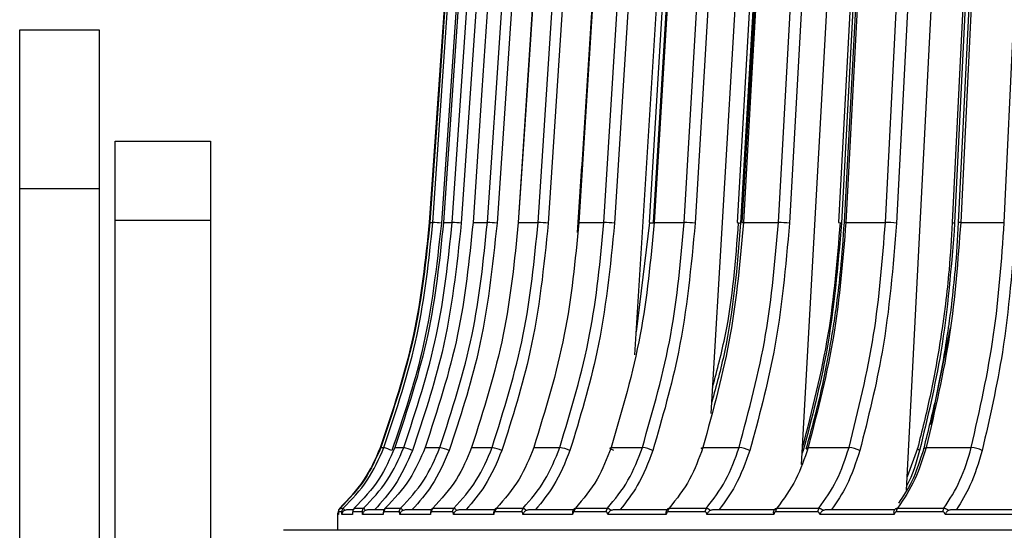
# Model space of a CAD drawing. Header units: millimetres. Extents: x -266 to 166, y -697 to -168.
# Tile 12 of 23: x -223 to -161, y -440 to -408. Entities that reach past the tile are written whole.
import ezdxf

# ---------------------------------------------------------------- set-up
doc = ezdxf.new("R2010")
doc.units = ezdxf.units.MM

msp = doc.modelspace()

# ---------------------------------------------------------------- linework, layer by layer
at = {"color": 7, "linetype": 'Continuous', "lineweight": 25}
for p, q in [((-186.207, -421.075), (-183.85, -383.222)), ((-184.253, -429.408), (-181.447, -384.334)), ((-179.463, -433.104), (-176.581, -384.334)), ((-173.769, -436.304), (-170.889, -384.334)), ((-167.168, -437.917), (-164.424, -384.334)), ((-222.971, -408.947), (-217.971, -408.947)), ((-222.971, -548.082), (-222.971, -408.947)), ((-217.971, -408.947), (-217.971, -452.447)), ((-216.971, -452.447), (-216.971, -415.947)), ((-216.971, -415.947), (-210.971, -415.947)), ((-210.971, -415.947), (-210.971, -450.447)), ((-187.867, -421.697), (-187.597, -417.533)), ((-217.971, -418.947), (-222.971, -418.947)), ((-210.971, -420.947), (-216.971, -420.947)), ((-197.159, -421.075), (-196.97, -421.075)), ((-196.303, -421.075), (-195.755, -421.075)), ((-194.442, -421.075), (-193.541, -421.075)), ((-191.595, -421.075), (-190.349, -421.075)), ((-187.786, -421.075), (-186.207, -421.075)), ((-184.162, -427.946), (-183.309, -421.075)), ((-183.11, -421.078), (-183.112, -421.11)), ((-183.051, -421.075), (-181.152, -421.075)), ((-177.433, -421.075), (-175.231, -421.075)), ((-170.981, -421.075), (-168.497, -421.075)), ((-163.755, -421.075), (-161.011, -421.075)), ((-165.628, -433.79), (-164.401, -427.698)), ((-200.247, -435.245), (-200.051, -435.245)), ((-199.368, -435.245), (-198.801, -435.245)), ((-197.457, -435.245), (-196.525, -435.245)), ((-194.532, -435.245), (-193.243, -435.245)), ((-190.62, -435.245), (-188.985, -435.245)), ((-185.755, -435.245), (-183.789, -435.245)), ((-179.982, -435.245), (-177.704, -435.245)), ((-173.663, -435.421), (-173.729, -435.584)), ((-173.663, -435.421), (-173.718, -435.392)), ((-173.354, -435.245), (-170.783, -435.245)), ((-166.472, -435.292), (-167.125, -437.079)), ((-165.929, -435.245), (-163.089, -435.245)), ((-202.706, -439.28), (-202.908, -439.28)), ((-202.812, -439.06), (-202.61, -439.06)), ((-202.379, -439.147), (-201.979, -439.147)), ((-201.426, -439.28), (-202.009, -439.28)), ((-201.914, -439.06), (-201.331, -439.06)), ((-201.065, -439.147), (-200.002, -439.147)), ((-199.096, -439.28), (-200.056, -439.28)), ((-199.962, -439.06), (-199.003, -439.06)), ((-198.703, -439.147), (-197.032, -439.147)), ((-195.737, -439.28), (-197.064, -439.28)), ((-196.973, -439.06), (-195.647, -439.06)), ((-195.316, -439.147), (-193.055, -439.147)), ((-191.379, -439.28), (-193.062, -439.28)), ((-192.974, -439.06), (-191.292, -439.06)), ((-190.934, -439.147), (-188.124, -439.147)), ((-186.062, -439.28), (-188.086, -439.28)), ((-188.001, -439.06), (-185.98, -439.06)), ((-185.597, -439.147), (-182.161, -439.147)), ((-179.834, -439.28), (-182.18, -439.28)), ((-182.101, -439.06), (-179.757, -439.06)), ((-179.353, -439.147), (-175.427, -439.147)), ((-172.752, -439.28), (-175.398, -439.28)), ((-175.325, -439.06), (-172.681, -439.06)), ((-172.259, -439.147), (-167.879, -439.147)), ((-164.879, -439.28), (-167.802, -439.28)), ((-167.735, -439.06), (-164.814, -439.06)), ((-164.379, -439.147), (-159.584, -439.147)), ((-202.971, -439.447), (-202.971, -440.447)), ((-202.914, -439.447), (-202.971, -439.447)), ((-202.033, -439.447), (-202.694, -439.447)), ((-202.028, -439.365), (-202.031, -439.398)), ((-200.096, -439.447), (-201.396, -439.447)), ((-197.122, -439.447), (-199.049, -439.447)), ((-193.136, -439.447), (-195.673, -439.447)), ((-188.176, -439.447), (-191.299, -439.447)), ((-182.285, -439.447), (-185.966, -439.447)), ((-175.518, -439.447), (-179.724, -439.447)), ((-167.935, -439.447), (-172.628, -439.447)), ((-159.605, -439.447), (-164.742, -439.447))]:
    msp.add_line(p, q, dxfattribs=at)
at = {"color": 7, "linetype": 'Continuous', "lineweight": 25, "flags": 128}
for points in [[(-197.176, -421.075), (-196.285, -408.205), (-195.709, -399.878), (-195.133, -391.55), (-194.557, -383.222)], [(-194.541, -383.222), (-195.431, -396.092), (-196.007, -404.42), (-196.583, -412.748), (-197.159, -421.075)], [(-196.97, -421.075), (-196.082, -408.205), (-195.507, -399.878), (-194.932, -391.55), (-194.357, -383.222)], [(-193.824, -383.257), (-195.287, -404.454), (-196.437, -421.11)], [(-193.703, -383.222), (-194.587, -396.092), (-195.159, -404.42), (-195.731, -412.748), (-196.303, -421.075)], [(-195.755, -421.075), (-194.877, -408.205), (-194.309, -399.878), (-193.74, -391.55), (-193.172, -383.222)], [(-192.597, -383.257), (-194.043, -404.454), (-195.18, -421.11)], [(-191.885, -383.222), (-192.754, -396.092), (-193.317, -404.42), (-193.879, -412.748), (-194.442, -421.075)], [(-193.541, -421.075), (-192.681, -408.205), (-192.124, -399.878), (-191.568, -391.55), (-191.011, -383.222)], [(-190.399, -383.257), (-191.816, -404.454), (-192.93, -421.11)], [(-189.118, -383.227), (-190.325, -401.562), (-191.609, -421.08)], [(-189.103, -383.222), (-189.95, -396.092), (-190.498, -404.42), (-191.047, -412.748), (-191.595, -421.075)], [(-190.349, -421.075), (-189.514, -408.205), (-188.974, -399.878), (-188.434, -391.55), (-187.895, -383.222)], [(-187.252, -383.257), (-188.626, -404.454), (-189.706, -421.11)], [(-185.419, -383.227), (-186.583, -401.563), (-187.822, -421.081)], [(-185.383, -383.222), (-186.2, -396.092), (-186.729, -404.42), (-187.258, -412.748), (-187.786, -421.075)], [(-183.182, -383.257), (-184.502, -404.454), (-185.539, -421.11)], [(-180.818, -383.228), (-181.929, -401.564), (-183.111, -421.082)], [(-180.758, -383.222), (-181.538, -396.092), (-182.042, -404.42), (-182.547, -412.748), (-183.051, -421.075)], [(-181.152, -421.075), (-180.392, -408.205), (-179.899, -399.878), (-179.407, -391.55), (-178.915, -383.222)], [(-178.228, -383.257), (-179.481, -404.454), (-180.465, -421.11)], [(-175.357, -383.23), (-176.405, -401.565), (-177.52, -421.083)], [(-175.27, -383.222), (-176.005, -396.092), (-176.481, -404.42), (-176.957, -412.748), (-177.433, -421.075)], [(-175.231, -421.075), (-174.518, -408.205), (-174.057, -399.878), (-173.595, -391.55), (-173.134, -383.222)], [(-172.434, -383.257), (-173.608, -404.454), (-174.531, -421.11)], [(-169.433, -383.505), (-170.397, -401.566), (-171.438, -421.084)], [(-169.244, -383.375), (-170.369, -404.454), (-171.258, -421.11)], [(-169.086, -383.231), (-170.061, -401.566), (-171.098, -421.084)], [(-168.969, -383.222), (-169.653, -396.092), (-170.096, -404.42), (-170.538, -412.748), (-170.981, -421.075)], [(-168.497, -421.075), (-167.838, -408.205), (-167.412, -399.878), (-166.985, -391.55), (-166.559, -383.222)], [(-165.852, -383.257), (-166.937, -404.454), (-167.79, -421.11)], [(-162.43, -383.232), (-163.327, -401.567), (-164.282, -421.086)], [(-162.284, -383.257), (-163.321, -404.454), (-164.136, -421.11)], [(-162.062, -383.232), (-162.954, -401.567), (-163.905, -421.086)], [(-161.912, -383.222), (-162.538, -396.092), (-162.944, -404.42), (-163.349, -412.748), (-163.755, -421.075)], [(-161.011, -421.075), (-160.412, -408.205), (-160.024, -399.878), (-159.637, -391.55), (-159.249, -383.222)], [(-181.173, -384.947), (-182.183, -401.564), (-183.368, -421.082)], [(-175.749, -384.947), (-176.701, -401.565), (-177.82, -421.083)], [(-175.53, -384.947), (-176.648, -404.454), (-177.602, -421.11)], [(-197.169, -421.076), (-197.169, -421.076), (-197.176, -421.075)], [(-196.283, -421.079), (-196.289, -421.078), (-196.305, -421.076), (-196.303, -421.075)], [(-194.446, -421.078), (-194.447, -421.078), (-194.454, -421.076), (-194.442, -421.075)], [(-191.609, -421.08), (-191.619, -421.078), (-191.616, -421.076), (-191.595, -421.075)], [(-187.822, -421.081), (-187.828, -421.078), (-187.817, -421.076), (-187.786, -421.075)], [(-187.803, -421.105), (-187.824, -421.103), (-187.828, -421.103)], [(-183.111, -421.082), (-183.113, -421.081), (-183.111, -421.078), (-183.09, -421.076), (-183.051, -421.075)], [(-177.52, -421.083), (-177.521, -421.081), (-177.51, -421.078), (-177.48, -421.076), (-177.433, -421.075)], [(-185.588, -435.421), (-185.664, -435.387), (-185.727, -435.354), (-185.775, -435.323), (-185.807, -435.296), (-185.822, -435.274), (-185.817, -435.258), (-185.795, -435.248), (-185.755, -435.245)], [(-180.028, -435.338), (-180.047, -435.323), (-180.07, -435.296), (-180.075, -435.274), (-180.062, -435.258), (-180.03, -435.248), (-179.982, -435.245)], [(-173.408, -435.369), (-173.429, -435.354), (-173.462, -435.323), (-173.476, -435.296), (-173.472, -435.274), (-173.45, -435.258), (-173.41, -435.248), (-173.354, -435.245)], [(-166.342, -435.421), (-166.4, -435.387), (-166.442, -435.354), (-166.467, -435.323), (-166.473, -435.296), (-166.472, -435.292)], [(-166.085, -435.295), (-166.072, -435.274), (-166.041, -435.258), (-165.992, -435.248), (-165.929, -435.245)]]:
    msp.add_lwpolyline(points, dxfattribs=at)
at = {"color": 7, "linetype": 'Continuous', "lineweight": 25}
for centre, radius, start, end in [((-198.771, -453.031), 32.006, 85.81854, 86.77534), ((-196.543, -439.014), 17.956, 85.64616, 87.48488), ((-194.037, -435.289), 14.222, 85.53623, 88.00499), ((-190.695, -433.525), 12.454, 85.44536, 88.40742), ((-186.457, -432.403), 11.331, 85.35059, 88.73409), ((-183.014, -419.034), 2.078, 260.18439, 267.28737), ((-181.332, -431.524), 10.45, 85.2379, 89.01175), ((-177.565, -419.923), 1.188, 257.63502, 268.21962), ((-175.356, -430.729), 9.654, 85.09698, 89.25904), ((-171.258, -420.466), 0.644, 253.74299, 270.02314), ((-171.02, -421.345), 0.272, 81.78837, 106.74452), ((-168.576, -429.948), 8.873, 84.91862, 89.49028), ((-164.134, -420.65), 0.459, 251.2218, 269.74266), ((-163.798, -421.559), 0.485, 84.91867, 102.7276), ((-201.849, -441.177), 6.199, 68.21483, 73.13885), ((-199.587, -438.605), 3.45, 67.31408, 76.83179), ((-197.019, -437.926), 2.727, 66.75139, 79.55381), ((-193.59, -437.61), 2.391, 66.30726, 81.65945), ((-189.237, -437.413), 2.183, 65.86263, 83.36063), ((-183.973, -437.261), 2.025, 65.34532, 84.7935), ((-177.833, -437.125), 1.884, 64.70463, 86.05201), ((-170.868, -436.991), 1.748, 63.8981, 87.2063), ((-163.136, -436.854), 1.609, 62.88338, 88.3137), ((-202.671, -439.447), 0.3, 141.95384, 180), ((-202.625, -439.28), 0.3, 132.80109, 180.00223), ((-202.608, -439.28), 0.3, 132.80636, 180.00305), ((-202.406, -439.28), 0.3, 132.86877, 180.01272), ((-201.708, -439.279), 0.301, 133.08541, 180.04595), ((-201.124, -439.279), 0.302, 133.26725, 180.07345), ((-199.752, -439.279), 0.304, 133.69717, 180.13706), ((-198.791, -439.279), 0.305, 134.00003, 180.18068), ((-196.757, -439.278), 0.307, 134.64693, 180.27062), ((-195.428, -439.278), 0.309, 135.07334, 180.32755), ((-192.749, -439.277), 0.313, 135.94238, 180.43786), ((-191.063, -439.277), 0.316, 136.49559, 180.50418), ((-187.764, -439.276), 0.321, 137.59303, 180.62704), ((-185.737, -439.276), 0.325, 138.27674, 180.69787), ((-181.847, -439.275), 0.332, 139.60926, 180.82377), ((-179.497, -439.274), 0.337, 140.4272, 180.89335), ((-175.051, -439.274), 0.348, 142.0011, 181.01146), ((-172.398, -439.273), 0.354, 142.95648, 181.07341), ((-167.434, -439.272), 0.369, 144.77651, 181.17208), ((-164.501, -439.272), 0.378, 145.87131, 181.21976)]:
    msp.add_arc(centre, radius, start, end, dxfattribs=at)
for points, knots in [([(-200.264, -435.245), (-199.477, -432.894), (-197.935, -428.282), (-197.425, -423.446), (-197.176, -421.075)], [0, 0, 0, 0, 0.5098032, 1, 1, 1, 1]), ([(-197.159, -421.075), (-197.409, -423.446), (-197.918, -428.282), (-199.461, -432.894), (-200.247, -435.245)], [0, 0, 0, 0, 0.490197, 1, 1, 1, 1]), ([(-200.051, -435.245), (-199.267, -432.894), (-197.728, -428.282), (-197.219, -423.446), (-196.97, -421.075)], [0, 0, 0, 0, 0.509803, 1, 1, 1, 1]), ([(-196.437, -421.11), (-196.738, -423.843), (-197.277, -428.727), (-198.854, -433.375), (-199.549, -435.421)], [0, 0, 0, 0, 0.5596873, 1, 1, 1, 1]), ([(-196.303, -421.075), (-196.55, -423.446), (-197.056, -428.282), (-198.587, -432.894), (-199.368, -435.245)], [0, 0, 0, 0, 0.490197, 1, 1, 1, 1]), ([(-198.801, -435.245), (-198.026, -432.894), (-196.504, -428.282), (-196.002, -423.446), (-195.755, -421.075)], [0, 0, 0, 0, 0.5098032, 1, 1, 1, 1]), ([(-195.18, -421.11), (-195.478, -423.843), (-196.011, -428.727), (-197.57, -433.375), (-198.257, -435.421)], [0, 0, 0, 0, 0.559687, 1, 1, 1, 1]), ([(-194.442, -421.075), (-194.686, -423.446), (-195.183, -428.282), (-196.689, -432.894), (-197.457, -435.245)], [0, 0, 0, 0, 0.490197, 1, 1, 1, 1]), ([(-196.525, -435.245), (-195.765, -432.894), (-194.275, -428.282), (-193.783, -423.446), (-193.541, -421.075)], [0, 0, 0, 0, 0.509803, 1, 1, 1, 1]), ([(-192.93, -421.11), (-193.222, -423.843), (-193.743, -428.727), (-195.271, -433.375), (-195.943, -435.421)], [0, 0, 0, 0, 0.559687, 1, 1, 1, 1]), ([(-191.595, -421.075), (-191.832, -423.446), (-192.317, -428.282), (-193.784, -432.894), (-194.532, -435.245)], [0, 0, 0, 0, 0.490197, 1, 1, 1, 1]), ([(-193.243, -435.245), (-192.506, -432.894), (-191.06, -428.282), (-190.583, -423.446), (-190.349, -421.075)], [0, 0, 0, 0, 0.509803, 1, 1, 1, 1]), ([(-189.706, -421.11), (-189.989, -423.843), (-190.495, -428.727), (-191.977, -433.375), (-192.629, -435.421)], [0, 0, 0, 0, 0.559687, 1, 1, 1, 1]), ([(-187.786, -421.075), (-188.015, -423.446), (-188.483, -428.282), (-189.898, -432.894), (-190.62, -435.245)], [0, 0, 0, 0, 0.490197, 1, 1, 1, 1]), ([(-188.985, -435.245), (-188.277, -432.894), (-186.89, -428.282), (-186.431, -423.446), (-186.207, -421.075)], [0, 0, 0, 0, 0.509803, 1, 1, 1, 1]), ([(-185.539, -421.11), (-185.81, -423.843), (-186.296, -428.727), (-187.718, -433.375), (-188.345, -435.421)], [0, 0, 0, 0, 0.559687, 1, 1, 1, 1]), ([(-183.051, -421.075), (-183.27, -423.446), (-183.716, -428.282), (-185.067, -432.894), (-185.755, -435.245)], [0, 0, 0, 0, 0.490197, 1, 1, 1, 1]), ([(-183.789, -435.245), (-183.118, -432.894), (-181.801, -428.282), (-181.365, -423.446), (-181.152, -421.075)], [0, 0, 0, 0, 0.509803, 1, 1, 1, 1]), ([(-180.465, -421.11), (-180.723, -423.843), (-181.184, -428.727), (-182.534, -433.375), (-183.129, -435.421)], [0, 0, 0, 0, 0.559687, 1, 1, 1, 1]), ([(-177.433, -421.075), (-177.639, -423.446), (-178.059, -428.282), (-179.333, -432.894), (-179.982, -435.245)], [0, 0, 0, 0, 0.490197, 1, 1, 1, 1]), ([(-177.602, -421.11), (-177.828, -423.85), (-178.144, -427.691), (-179.136, -431.346), (-179.421, -432.393)], [0, 0, 0, 0, 0.713501, 1, 1, 1, 1]), ([(-179.364, -431.435), (-179.074, -430.34), (-178.183, -426.978), (-177.915, -423.453), (-177.734, -421.075)], [0, 0, 0, 0, 0.3256248, 1, 1, 1, 1]), ([(-177.704, -435.245), (-177.074, -432.894), (-175.839, -428.282), (-175.431, -423.446), (-175.231, -421.075)], [0, 0, 0, 0, 0.509803, 1, 1, 1, 1]), ([(-174.531, -421.11), (-174.773, -423.843), (-175.205, -428.727), (-176.471, -433.375), (-177.028, -435.421)], [0, 0, 0, 0, 0.559687, 1, 1, 1, 1]), ([(-173.704, -435.245), (-173.098, -432.894), (-171.908, -428.282), (-171.515, -423.446), (-171.322, -421.075)], [0, 0, 0, 0, 0.509803, 1, 1, 1, 1]), ([(-171.258, -421.11), (-171.491, -423.843), (-171.907, -428.727), (-173.126, -433.375), (-173.663, -435.421)], [0, 0, 0, 0, 0.559687, 1, 1, 1, 1]), ([(-170.981, -421.075), (-171.173, -423.446), (-171.564, -428.282), (-172.749, -432.894), (-173.354, -435.245)], [0, 0, 0, 0, 0.490197, 1, 1, 1, 1]), ([(-171.098, -421.084), (-171.163, -422.076), (-171.275, -423.791), (-171.539, -425.965), (-171.709, -427.21), (-171.8, -427.736), (-171.809, -427.793)], [0, 0, 0, 0, 0.440574, 0.761251, 0.974289, 1, 1, 1, 1]), ([(-170.783, -435.245), (-170.201, -432.894), (-169.059, -428.282), (-168.682, -423.446), (-168.497, -421.075)], [0, 0, 0, 0, 0.509803, 1, 1, 1, 1]), ([(-167.79, -421.11), (-168.014, -423.843), (-168.413, -428.727), (-169.583, -433.375), (-170.099, -435.421)], [0, 0, 0, 0, 0.559687, 1, 1, 1, 1]), ([(-164.136, -421.11), (-164.35, -423.843), (-164.732, -428.727), (-165.85, -433.375), (-166.342, -435.421)], [0, 0, 0, 0, 0.559687, 1, 1, 1, 1]), ([(-163.755, -421.075), (-163.931, -423.446), (-164.29, -428.282), (-165.375, -432.894), (-165.929, -435.245)], [0, 0, 0, 0, 0.4901968, 1, 1, 1, 1]), ([(-164.282, -421.086), (-164.343, -422.078), (-164.448, -423.792), (-164.675, -425.909), (-164.829, -427.032), (-164.886, -427.444)], [0, 0, 0, 0, 0.465276, 0.80393, 1, 1, 1, 1]), ([(-163.905, -421.086), (-163.964, -422.078), (-164.067, -423.793), (-164.31, -425.968), (-164.46, -427.18), (-164.537, -427.673), (-164.541, -427.695)], [0, 0, 0, 0, 0.44742, 0.77308, 0.989428, 1, 1, 1, 1]), ([(-163.089, -435.245), (-162.56, -432.894), (-161.522, -428.282), (-161.179, -423.446), (-161.011, -421.075)], [0, 0, 0, 0, 0.5098032, 1, 1, 1, 1]), ([(-160.304, -421.11), (-160.507, -423.843), (-160.871, -428.727), (-161.934, -433.375), (-162.403, -435.421)], [0, 0, 0, 0, 0.559687, 1, 1, 1, 1]), ([(-164.886, -427.444), (-164.894, -427.505), (-164.982, -428.172), (-165.233, -429.697), (-165.713, -432.273), (-166.197, -434.2), (-166.472, -435.292)], [0, 0, 0, 0, 0.022705, 0.249382, 0.574549, 1, 1, 1, 1]), ([(-171.809, -427.793), (-171.9, -428.339), (-172.134, -429.752), (-172.656, -432.268), (-173.18, -434.195), (-173.477, -435.288)], [0, 0, 0, 0, 0.214803, 0.554944, 1, 1, 1, 1]), ([(-164.541, -427.695), (-164.629, -428.276), (-164.849, -429.723), (-165.332, -432.273), (-165.813, -434.201), (-166.085, -435.294)], [0, 0, 0, 0, 0.225091, 0.560776, 1, 1, 1, 1]), ([(-202.829, -439.06), (-202.29, -438.498), (-201.213, -437.376), (-200.58, -435.955), (-200.264, -435.245)], [0, 0, 0, 0, 0.5, 1, 1, 1, 1]), ([(-200.247, -435.245), (-200.549, -435.928), (-201.178, -437.349), (-202.253, -438.475), (-202.812, -439.06)], [0, 0, 0, 0, 0.480094, 1, 1, 1, 1]), ([(-202.61, -439.06), (-202.073, -438.498), (-200.998, -437.376), (-200.367, -435.955), (-200.051, -435.245)], [0, 0, 0, 0, 0.5, 1, 1, 1, 1]), ([(-199.368, -435.245), (-199.668, -435.928), (-200.292, -437.349), (-201.359, -438.475), (-201.914, -439.06)], [0, 0, 0, 0, 0.480094, 1, 1, 1, 1]), ([(-201.331, -439.06), (-200.8, -438.498), (-199.737, -437.376), (-199.113, -435.955), (-198.801, -435.245)], [0, 0, 0, 0, 0.5, 1, 1, 1, 1]), ([(-198.257, -435.421), (-198.593, -436.185), (-199.196, -437.552), (-200.189, -438.659), (-200.627, -439.147)], [0, 0, 0, 0, 0.558156, 1, 1, 1, 1]), ([(-197.457, -435.245), (-197.752, -435.928), (-198.367, -437.349), (-199.416, -438.475), (-199.962, -439.06)], [0, 0, 0, 0, 0.480094, 1, 1, 1, 1]), ([(-199.003, -439.06), (-198.483, -438.498), (-197.442, -437.376), (-196.831, -435.955), (-196.525, -435.245)], [0, 0, 0, 0, 0.5, 1, 1, 1, 1]), ([(-195.943, -435.421), (-196.273, -436.185), (-196.864, -437.552), (-197.836, -438.659), (-198.265, -439.147)], [0, 0, 0, 0, 0.558156, 1, 1, 1, 1]), ([(-194.532, -435.245), (-194.82, -435.928), (-195.418, -437.349), (-196.441, -438.475), (-196.973, -439.06)], [0, 0, 0, 0, 0.480094, 1, 1, 1, 1]), ([(-195.647, -439.06), (-195.142, -438.498), (-194.132, -437.376), (-193.539, -435.955), (-193.243, -435.245)], [0, 0, 0, 0, 0.5, 1, 1, 1, 1]), ([(-192.629, -435.421), (-192.949, -436.185), (-193.522, -437.552), (-194.465, -438.659), (-194.881, -439.147)], [0, 0, 0, 0, 0.558156, 1, 1, 1, 1]), ([(-190.62, -435.245), (-190.897, -435.928), (-191.475, -437.349), (-192.461, -438.475), (-192.974, -439.06)], [0, 0, 0, 0, 0.480094, 1, 1, 1, 1]), ([(-191.292, -439.06), (-190.808, -438.498), (-189.838, -437.376), (-189.269, -435.955), (-188.985, -435.245)], [0, 0, 0, 0, 0.5, 1, 1, 1, 1]), ([(-188.345, -435.421), (-188.652, -436.185), (-189.202, -437.552), (-190.107, -438.659), (-190.507, -439.147)], [0, 0, 0, 0, 0.558156, 1, 1, 1, 1]), ([(-185.755, -435.245), (-186.02, -435.928), (-186.571, -437.349), (-187.512, -438.475), (-188.001, -439.06)], [0, 0, 0, 0, 0.4800942, 1, 1, 1, 1]), ([(-185.98, -439.06), (-185.52, -438.498), (-184.599, -437.376), (-184.059, -435.955), (-183.789, -435.245)], [0, 0, 0, 0, 0.5, 1, 1, 1, 1]), ([(-183.129, -435.421), (-183.42, -436.185), (-183.942, -437.552), (-184.802, -438.659), (-185.181, -439.147)], [0, 0, 0, 0, 0.558156, 1, 1, 1, 1]), ([(-179.982, -435.245), (-180.232, -435.928), (-180.751, -437.349), (-181.639, -438.475), (-182.101, -439.06)], [0, 0, 0, 0, 0.480094, 1, 1, 1, 1]), ([(-179.757, -439.06), (-179.326, -438.498), (-178.463, -437.376), (-177.957, -435.955), (-177.704, -435.245)], [0, 0, 0, 0, 0.5, 1, 1, 1, 1]), ([(-177.028, -435.421), (-177.301, -436.185), (-177.791, -437.552), (-178.597, -438.659), (-178.953, -439.147)], [0, 0, 0, 0, 0.558156, 1, 1, 1, 1]), ([(-173.354, -435.245), (-173.586, -435.928), (-174.069, -437.349), (-174.895, -438.475), (-175.325, -439.06)], [0, 0, 0, 0, 0.480094, 1, 1, 1, 1]), ([(-172.681, -439.06), (-172.282, -438.498), (-171.484, -437.376), (-171.016, -435.955), (-170.783, -435.245)], [0, 0, 0, 0, 0.5, 1, 1, 1, 1]), ([(-170.099, -435.421), (-170.351, -436.185), (-170.804, -437.552), (-171.548, -438.659), (-171.877, -439.147)], [0, 0, 0, 0, 0.558156, 1, 1, 1, 1]), ([(-165.929, -435.245), (-166.142, -435.928), (-166.585, -437.349), (-167.341, -438.475), (-167.735, -439.06)], [0, 0, 0, 0, 0.4800942, 1, 1, 1, 1]), ([(-166.084, -435.293), (-166.309, -436.023), (-166.703, -437.306), (-167.38, -438.311), (-167.672, -438.744)], [0, 0, 0, 0, 0.568381, 1, 1, 1, 1]), ([(-166.342, -435.421), (-166.561, -436.206), (-166.779, -436.991), (-167.153, -437.63), (-167.154, -437.63)], [0, 0, 0, 0, 0.999788, 1, 1, 1, 1]), ([(-164.814, -439.06), (-164.452, -438.498), (-163.726, -437.376), (-163.301, -435.955), (-163.089, -435.245)], [0, 0, 0, 0, 0.5, 1, 1, 1, 1]), ([(-162.403, -435.421), (-162.632, -436.185), (-163.044, -437.552), (-163.72, -438.659), (-164.02, -439.147)], [0, 0, 0, 0, 0.558156, 1, 1, 1, 1]), ([(-202.908, -439.28), (-202.908, -439.284), (-202.91, -439.292), (-202.912, -439.352), (-202.913, -439.411), (-202.914, -439.447)], [0, 0, 0, 0, 0.279609, 0.560001, 1, 1, 1, 1]), ([(-202.828, -439.067), (-202.832, -439.072), (-202.841, -439.08), (-202.858, -439.1), (-202.884, -439.142), (-202.903, -439.199), (-202.91, -439.255), (-202.913, -439.281)], [0, 0, 0, 0, 0.071662, 0.144269, 0.30042, 0.673858, 1, 1, 1, 1]), ([(-202.694, -439.447), (-202.694, -439.424), (-202.696, -439.377), (-202.699, -439.323), (-202.702, -439.287), (-202.705, -439.282), (-202.706, -439.28)], [0, 0, 0, 0, 0.281116, 0.559961, 0.780263, 1, 1, 1, 1]), ([(-202.533, -439.187), (-202.556, -439.203), (-202.602, -439.233), (-202.651, -439.298), (-202.685, -439.372), (-202.691, -439.422), (-202.694, -439.447)], [0, 0, 0, 0, 0.236075, 0.479693, 0.733544, 1, 1, 1, 1]), ([(-202.61, -439.06), (-202.607, -439.061), (-202.601, -439.065), (-202.578, -439.101), (-202.551, -439.153), (-202.533, -439.187)], [0, 0, 0, 0, 0.263471, 0.5195608, 1, 1, 1, 1]), ([(-202.533, -439.187), (-202.508, -439.176), (-202.458, -439.152), (-202.406, -439.149), (-202.379, -439.147)], [0, 0, 0, 0, 0.498932, 1, 1, 1, 1]), ([(-202.009, -439.28), (-202.012, -439.284), (-202.019, -439.292), (-202.028, -439.352), (-202.031, -439.411), (-202.033, -439.447)], [0, 0, 0, 0, 0.279609, 0.560001, 1, 1, 1, 1]), ([(-202.008, -439.239), (-202.014, -439.263), (-202.022, -439.295), (-202.024, -439.332), (-202.025, -439.341)], [0, 0, 0, 0, 0.736996, 1, 1, 1, 1]), ([(-201.396, -439.447), (-201.398, -439.424), (-201.4, -439.377), (-201.408, -439.323), (-201.417, -439.287), (-201.423, -439.282), (-201.426, -439.28)], [0, 0, 0, 0, 0.281116, 0.559961, 0.780263, 1, 1, 1, 1]), ([(-201.223, -439.187), (-201.246, -439.203), (-201.293, -439.233), (-201.345, -439.298), (-201.382, -439.372), (-201.391, -439.422), (-201.396, -439.447)], [0, 0, 0, 0, 0.236075, 0.479693, 0.733544, 1, 1, 1, 1]), ([(-201.331, -439.06), (-201.325, -439.061), (-201.313, -439.065), (-201.279, -439.101), (-201.245, -439.153), (-201.223, -439.187)], [0, 0, 0, 0, 0.263471, 0.519561, 1, 1, 1, 1]), ([(-201.223, -439.187), (-201.197, -439.176), (-201.146, -439.152), (-201.092, -439.149), (-201.065, -439.147)], [0, 0, 0, 0, 0.498932, 1, 1, 1, 1]), ([(-199.983, -439.187), (-200.003, -439.203), (-200.044, -439.233), (-200.082, -439.298), (-200.103, -439.372), (-200.099, -439.422), (-200.096, -439.447)], [0, 0, 0, 0, 0.236075, 0.479693, 0.733544, 1, 1, 1, 1]), ([(-199.981, -439.073), (-200, -439.096), (-200.037, -439.142), (-200.079, -439.246), (-200.09, -439.338), (-200.098, -439.396)], [0, 0, 0, 0, 0.258667, 0.528979, 1, 1, 1, 1]), ([(-200.056, -439.28), (-200.061, -439.284), (-200.072, -439.292), (-200.088, -439.352), (-200.093, -439.411), (-200.096, -439.447)], [0, 0, 0, 0, 0.279609, 0.560001, 1, 1, 1, 1]), ([(-199.988, -439.097), (-199.988, -439.097), (-199.989, -439.08), (-199.98, -439.067), (-199.968, -439.062), (-199.962, -439.06)], [0, 0, 0, 0, 0.0115419, 0.4987497, 1, 1, 1, 1]), ([(-199.049, -439.447), (-199.051, -439.424), (-199.056, -439.377), (-199.067, -439.323), (-199.081, -439.287), (-199.091, -439.282), (-199.096, -439.28)], [0, 0, 0, 0, 0.281116, 0.559961, 0.780263, 1, 1, 1, 1]), ([(-198.864, -439.187), (-198.887, -439.203), (-198.935, -439.233), (-198.989, -439.298), (-199.03, -439.372), (-199.042, -439.422), (-199.049, -439.447)], [0, 0, 0, 0, 0.2360748, 0.4796934, 0.7335442, 1, 1, 1, 1]), ([(-199.003, -439.06), (-198.994, -439.061), (-198.976, -439.065), (-198.93, -439.101), (-198.89, -439.153), (-198.864, -439.187)], [0, 0, 0, 0, 0.263471, 0.519561, 1, 1, 1, 1]), ([(-198.864, -439.187), (-198.838, -439.176), (-198.786, -439.152), (-198.731, -439.149), (-198.703, -439.147)], [0, 0, 0, 0, 0.498932, 1, 1, 1, 1]), ([(-197.026, -439.187), (-197.045, -439.203), (-197.083, -439.233), (-197.117, -439.298), (-197.133, -439.372), (-197.126, -439.422), (-197.122, -439.447)], [0, 0, 0, 0, 0.2360748, 0.4796934, 0.7335442, 1, 1, 1, 1]), ([(-197.007, -439.077), (-197.037, -439.119), (-197.086, -439.187), (-197.117, -439.296), (-197.125, -439.353), (-197.128, -439.374)], [0, 0, 0, 0, 0.51022, 0.811803, 1, 1, 1, 1]), ([(-197.064, -439.28), (-197.072, -439.284), (-197.087, -439.292), (-197.109, -439.352), (-197.117, -439.411), (-197.122, -439.447)], [0, 0, 0, 0, 0.279609, 0.560001, 1, 1, 1, 1]), ([(-197.026, -439.187), (-197.025, -439.153), (-197.024, -439.101), (-197.001, -439.065), (-196.982, -439.061), (-196.973, -439.06)], [0, 0, 0, 0, 0.480439, 0.736529, 1, 1, 1, 1]), ([(-195.673, -439.447), (-195.676, -439.424), (-195.682, -439.377), (-195.698, -439.323), (-195.717, -439.287), (-195.73, -439.282), (-195.737, -439.28)], [0, 0, 0, 0, 0.281116, 0.559961, 0.780263, 1, 1, 1, 1]), ([(-195.479, -439.187), (-195.502, -439.203), (-195.549, -439.233), (-195.605, -439.298), (-195.649, -439.372), (-195.665, -439.422), (-195.673, -439.447)], [0, 0, 0, 0, 0.2360748, 0.4796934, 0.7335442, 1, 1, 1, 1]), ([(-195.647, -439.06), (-195.635, -439.061), (-195.611, -439.065), (-195.555, -439.101), (-195.509, -439.153), (-195.479, -439.187)], [0, 0, 0, 0, 0.263471, 0.5195608, 1, 1, 1, 1]), ([(-195.479, -439.187), (-195.453, -439.176), (-195.401, -439.152), (-195.344, -439.149), (-195.316, -439.147)], [0, 0, 0, 0, 0.4989318, 1, 1, 1, 1]), ([(-193.059, -439.187), (-193.077, -439.203), (-193.112, -439.233), (-193.142, -439.298), (-193.153, -439.372), (-193.142, -439.422), (-193.136, -439.447)], [0, 0, 0, 0, 0.236075, 0.479693, 0.733544, 1, 1, 1, 1]), ([(-193.062, -439.28), (-193.072, -439.284), (-193.092, -439.292), (-193.12, -439.352), (-193.13, -439.411), (-193.136, -439.447)], [0, 0, 0, 0, 0.279609, 0.560001, 1, 1, 1, 1]), ([(-193.025, -439.082), (-193.056, -439.122), (-193.103, -439.182), (-193.127, -439.264), (-193.134, -439.291)], [0, 0, 0, 0, 0.672946, 1, 1, 1, 1]), ([(-193.035, -439.096), (-193.027, -439.085), (-193.011, -439.065), (-192.986, -439.061), (-192.974, -439.06)], [0, 0, 0, 0, 0.4928968, 1, 1, 1, 1]), ([(-191.299, -439.447), (-191.302, -439.424), (-191.31, -439.377), (-191.33, -439.323), (-191.354, -439.287), (-191.371, -439.282), (-191.379, -439.28)], [0, 0, 0, 0, 0.281116, 0.559961, 0.780263, 1, 1, 1, 1]), ([(-191.097, -439.187), (-191.12, -439.203), (-191.167, -439.233), (-191.224, -439.298), (-191.271, -439.372), (-191.289, -439.422), (-191.299, -439.447)], [0, 0, 0, 0, 0.236075, 0.479693, 0.733544, 1, 1, 1, 1]), ([(-191.292, -439.06), (-191.277, -439.061), (-191.248, -439.065), (-191.182, -439.101), (-191.131, -439.153), (-191.097, -439.187)], [0, 0, 0, 0, 0.263471, 0.519561, 1, 1, 1, 1]), ([(-191.097, -439.187), (-191.071, -439.176), (-191.019, -439.152), (-190.962, -439.149), (-190.934, -439.147)], [0, 0, 0, 0, 0.498932, 1, 1, 1, 1]), ([(-188.118, -439.187), (-188.134, -439.203), (-188.166, -439.233), (-188.191, -439.298), (-188.197, -439.372), (-188.183, -439.422), (-188.176, -439.447)], [0, 0, 0, 0, 0.236075, 0.479693, 0.733544, 1, 1, 1, 1]), ([(-188.074, -439.09), (-188.091, -439.11), (-188.126, -439.151), (-188.163, -439.224), (-188.18, -439.278), (-188.188, -439.302)], [0, 0, 0, 0, 0.353598, 0.703789, 1, 1, 1, 1]), ([(-188.086, -439.28), (-188.098, -439.284), (-188.122, -439.292), (-188.156, -439.352), (-188.168, -439.411), (-188.176, -439.447)], [0, 0, 0, 0, 0.279609, 0.560001, 1, 1, 1, 1]), ([(-188.118, -439.187), (-188.108, -439.153), (-188.092, -439.101), (-188.047, -439.065), (-188.017, -439.061), (-188.001, -439.06)], [0, 0, 0, 0, 0.480439, 0.736529, 1, 1, 1, 1]), ([(-185.966, -439.447), (-185.971, -439.424), (-185.98, -439.377), (-186.004, -439.323), (-186.032, -439.287), (-186.052, -439.282), (-186.062, -439.28)], [0, 0, 0, 0, 0.281116, 0.559961, 0.780263, 1, 1, 1, 1]), ([(-185.98, -439.06), (-185.962, -439.061), (-185.927, -439.065), (-185.852, -439.101), (-185.796, -439.153), (-185.759, -439.187)], [0, 0, 0, 0, 0.263471, 0.519561, 1, 1, 1, 1]), ([(-185.759, -439.187), (-185.781, -439.203), (-185.827, -439.233), (-185.886, -439.298), (-185.934, -439.372), (-185.955, -439.422), (-185.966, -439.447)], [0, 0, 0, 0, 0.236075, 0.479693, 0.733544, 1, 1, 1, 1]), ([(-185.759, -439.187), (-185.733, -439.176), (-185.682, -439.152), (-185.625, -439.149), (-185.597, -439.147)], [0, 0, 0, 0, 0.498932, 1, 1, 1, 1]), ([(-182.247, -439.187), (-182.261, -439.203), (-182.29, -439.233), (-182.31, -439.298), (-182.311, -439.372), (-182.294, -439.422), (-182.285, -439.447)], [0, 0, 0, 0, 0.2360748, 0.4796934, 0.7335442, 1, 1, 1, 1]), ([(-182.18, -439.28), (-182.194, -439.284), (-182.222, -439.292), (-182.262, -439.352), (-182.277, -439.411), (-182.285, -439.447)], [0, 0, 0, 0, 0.279609, 0.560001, 1, 1, 1, 1]), ([(-182.247, -439.187), (-182.232, -439.153), (-182.209, -439.101), (-182.154, -439.065), (-182.118, -439.061), (-182.101, -439.06)], [0, 0, 0, 0, 0.480439, 0.736529, 1, 1, 1, 1]), ([(-179.724, -439.447), (-179.729, -439.424), (-179.74, -439.377), (-179.767, -439.323), (-179.799, -439.287), (-179.823, -439.282), (-179.834, -439.28)], [0, 0, 0, 0, 0.281116, 0.559961, 0.780263, 1, 1, 1, 1]), ([(-179.757, -439.06), (-179.737, -439.061), (-179.697, -439.065), (-179.613, -439.101), (-179.552, -439.153), (-179.512, -439.187)], [0, 0, 0, 0, 0.263471, 0.519561, 1, 1, 1, 1]), ([(-179.512, -439.187), (-179.534, -439.203), (-179.579, -439.233), (-179.637, -439.298), (-179.688, -439.372), (-179.712, -439.422), (-179.724, -439.447)], [0, 0, 0, 0, 0.2360748, 0.4796934, 0.7335442, 1, 1, 1, 1]), ([(-179.512, -439.187), (-179.487, -439.176), (-179.438, -439.152), (-179.381, -439.149), (-179.353, -439.147)], [0, 0, 0, 0, 0.498932, 1, 1, 1, 1]), ([(-175.5, -439.187), (-175.512, -439.203), (-175.537, -439.233), (-175.551, -439.298), (-175.548, -439.372), (-175.528, -439.422), (-175.518, -439.447)], [0, 0, 0, 0, 0.236075, 0.479693, 0.733544, 1, 1, 1, 1]), ([(-175.398, -439.28), (-175.414, -439.284), (-175.446, -439.292), (-175.492, -439.352), (-175.508, -439.411), (-175.518, -439.447)], [0, 0, 0, 0, 0.279609, 0.560001, 1, 1, 1, 1]), ([(-175.5, -439.187), (-175.481, -439.153), (-175.451, -439.101), (-175.385, -439.065), (-175.345, -439.061), (-175.325, -439.06)], [0, 0, 0, 0, 0.4804392, 0.736529, 1, 1, 1, 1]), ([(-172.628, -439.447), (-172.634, -439.424), (-172.645, -439.377), (-172.676, -439.323), (-172.713, -439.287), (-172.739, -439.282), (-172.752, -439.28)], [0, 0, 0, 0, 0.281116, 0.559961, 0.780263, 1, 1, 1, 1]), ([(-172.681, -439.06), (-172.658, -439.061), (-172.613, -439.065), (-172.522, -439.101), (-172.456, -439.153), (-172.414, -439.187)], [0, 0, 0, 0, 0.263471, 0.519561, 1, 1, 1, 1]), ([(-172.414, -439.187), (-172.435, -439.203), (-172.479, -439.233), (-172.537, -439.298), (-172.588, -439.372), (-172.614, -439.422), (-172.628, -439.447)], [0, 0, 0, 0, 0.236075, 0.479693, 0.733544, 1, 1, 1, 1]), ([(-172.414, -439.187), (-172.39, -439.176), (-172.342, -439.152), (-172.287, -439.149), (-172.259, -439.147)], [0, 0, 0, 0, 0.498932, 1, 1, 1, 1]), ([(-167.937, -439.187), (-167.948, -439.203), (-167.969, -439.233), (-167.978, -439.298), (-167.969, -439.372), (-167.946, -439.422), (-167.935, -439.447)], [0, 0, 0, 0, 0.2360748, 0.4796934, 0.7335442, 1, 1, 1, 1]), ([(-167.937, -439.187), (-167.914, -439.153), (-167.878, -439.101), (-167.802, -439.065), (-167.758, -439.061), (-167.735, -439.06)], [0, 0, 0, 0, 0.480439, 0.736529, 1, 1, 1, 1]), ([(-167.802, -439.28), (-167.82, -439.284), (-167.855, -439.292), (-167.906, -439.352), (-167.924, -439.411), (-167.935, -439.447)], [0, 0, 0, 0, 0.279609, 0.560001, 1, 1, 1, 1]), ([(-164.742, -439.447), (-164.749, -439.424), (-164.762, -439.377), (-164.795, -439.323), (-164.836, -439.287), (-164.865, -439.282), (-164.879, -439.28)], [0, 0, 0, 0, 0.281116, 0.559961, 0.780263, 1, 1, 1, 1]), ([(-164.814, -439.06), (-164.789, -439.061), (-164.741, -439.065), (-164.642, -439.101), (-164.573, -439.153), (-164.528, -439.187)], [0, 0, 0, 0, 0.263471, 0.519561, 1, 1, 1, 1]), ([(-164.528, -439.187), (-164.549, -439.203), (-164.59, -439.233), (-164.647, -439.298), (-164.699, -439.372), (-164.728, -439.422), (-164.742, -439.447)], [0, 0, 0, 0, 0.236075, 0.479693, 0.733544, 1, 1, 1, 1]), ([(-164.528, -439.187), (-164.505, -439.176), (-164.46, -439.152), (-164.406, -439.149), (-164.379, -439.147)], [0, 0, 0, 0, 0.498932, 1, 1, 1, 1]), ([(-85.471, -440.447), (-88.393, -440.447), (-94.448, -440.447), (-103.809, -440.447), (-113.716, -440.447), (-123.292, -440.447), (-132.415, -440.447), (-140.994, -440.447), (-149.636, -440.447), (-157.765, -440.447), (-165.308, -440.447), (-172.219, -440.447), (-178.794, -440.447), (-184.921, -440.447), (-190.486, -440.447), (-195.282, -440.447), (-199.255, -440.447), (-202.383, -440.447), (-204.652, -440.447), (-206.096, -440.447), (-206.275, -440.447), (-206.365, -440.447)], [0, 0, 0, 0, 0.046163, 0.09566, 0.1487, 0.205472, 0.252807, 0.302603, 0.35489, 0.409671, 0.458089, 0.508233, 0.560035, 0.613399, 0.6682, 0.724286, 0.778188, 0.832904, 0.888247, 0.944016, 1, 1, 1, 1])]:
    msp.add_open_spline(points, degree=3, knots=knots, dxfattribs=at)

doc.saveas('drawing.dxf')
